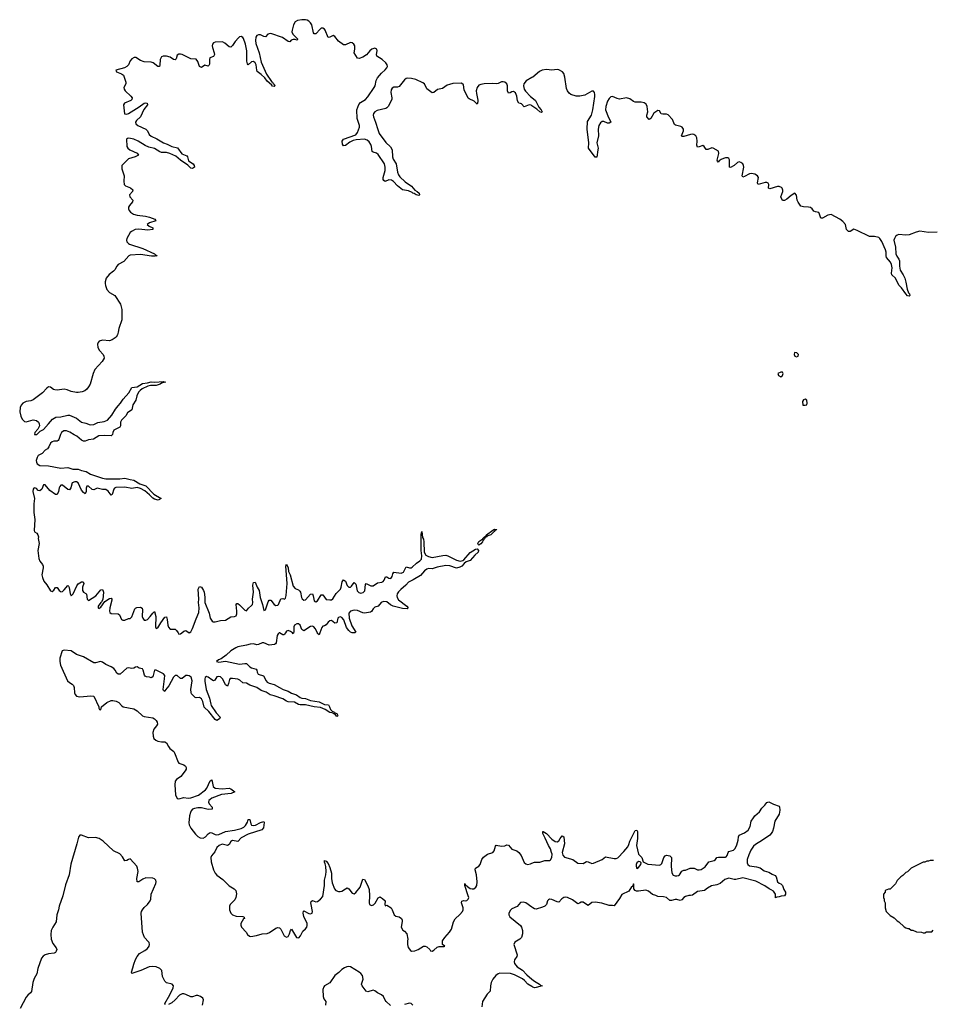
# Model space of a CAD drawing. Header units: inches. Extents: x 2674045 to 2721798, y 838094 to 949477.
# Tile 25 of 27: x 2694096 to 2704627, y 935719 to 947071. Entities that reach past the tile are written whole.
import ezdxf

# ---------------------------------------------------------------- set-up
doc = ezdxf.new("R2010")
doc.units = ezdxf.units.IN
doc.header["$MEASUREMENT"] = 0
for name, color, linetype in [('C6993', 7, 'Continuous'), ('C6994', 7, 'Continuous'), ('C7903', 7, 'Continuous'), ('C7904', 7, 'Continuous')]:
    doc.layers.add(name, color=color, linetype=linetype)

msp = doc.modelspace()

# ---------------------------------------------------------------- linework, layer by layer
at = {"layer": 'C6993', "color": 5, "elevation": 20}
for points in [[(2697088, 940000), (2697075, 939990), (2697064, 939970), (2697053, 939887), (2697046, 939874), (2697034, 939866), (2696970, 939859), (2696910, 939885), (2696890, 939886), (2696850, 939866), (2696830, 939864), (2696790, 939873), (2696751, 939871), (2696710, 939858), (2696610, 939839), (2696589, 939830), (2696530, 939793), (2696476, 939744), (2696418, 939702), (2696386, 939690), (2696366, 939670), (2696390, 939664), (2696470, 939674), (2696630, 939640), (2696690, 939650), (2696710, 939649), (2696750, 939608), (2696770, 939597), (2696821, 939581), (2696831, 939571), (2696835, 939550), (2696846, 939526), (2696905, 939505), (2696936, 939450), (2696950, 939433), (2696970, 939421), (2697030, 939407), (2697090, 939370), (2697133, 939350), (2697191, 939331), (2697230, 939306), (2697285, 939285), (2697330, 939256), (2697349, 939249), (2697390, 939243), (2697450, 939221), (2697550, 939206), (2697610, 939177), (2697657, 939170), (2697669, 939150), (2697679, 939119), (2697699, 939099), (2697719, 939090), (2697722, 939082), (2697750, 939070), (2697763, 939050), (2697759, 939041), (2697750, 939039), (2697737, 939057), (2697725, 939065), (2697698, 939078), (2697670, 939082), (2697617, 939117), (2697562, 939142), (2697489, 939150), (2697391, 939171), (2697330, 939171), (2697310, 939177), (2697262, 939202), (2697190, 939208), (2697173, 939213), (2697130, 939241), (2697030, 939276), (2696985, 939285), (2696938, 939318), (2696878, 939338), (2696830, 939370), (2696750, 939399), (2696710, 939423), (2696670, 939427), (2696635, 939455), (2696610, 939467), (2696550, 939477), (2696524, 939476), (2696515, 939465), (2696503, 939417), (2696490, 939387), (2696470, 939404), (2696458, 939430), (2696432, 939470), (2696410, 939494), (2696390, 939499), (2696370, 939494), (2696344, 939456), (2696330, 939450), (2696310, 939458), (2696270, 939492), (2696250, 939499), (2696233, 939487), (2696229, 939470), (2696230, 939444), (2696245, 939350), (2696284, 939250), (2696299, 939179), (2696304, 939164), (2696360, 939080), (2696406, 939030), (2696398, 939010), (2696370, 938990), (2696350, 939003), (2696275, 939095), (2696224, 939144), (2696206, 939210), (2696190, 939241), (2696170, 939255), (2696130, 939251), (2696117, 939257), (2696078, 939298), (2696072, 939312), (2696069, 939350), (2696085, 939450), (2696072, 939490), (2696050, 939505), (2696030, 939511), (2696010, 939510), (2695970, 939477), (2695950, 939476), (2695910, 939509), (2695890, 939508), (2695868, 939490), (2695815, 939390), (2695777, 939343), (2695770, 939327), (2695755, 939335), (2695750, 939350), (2695767, 939470), (2695768, 939510), (2695755, 939530), (2695670, 939570), (2695650, 939570), (2695630, 939494), (2695610, 939483), (2695592, 939492), (2695556, 939496), (2695542, 939502), (2695533, 939513), (2695519, 939570), (2695510, 939587), (2695473, 939593), (2695450, 939608), (2695430, 939607), (2695410, 939595), (2695390, 939590), (2695350, 939599), (2695330, 939594), (2695253, 939527), (2695230, 939525), (2695217, 939537), (2695198, 939570), (2695180, 939590), (2695150, 939611), (2695090, 939636), (2695050, 939664), (2695026, 939670), (2694970, 939655), (2694950, 939657), (2694830, 939724), (2694750, 939752), (2694690, 939793), (2694610, 939803), (2694586, 939794), (2694559, 939710), (2694560, 939670), (2694568, 939630), (2694648, 939450), (2694669, 939429), (2694702, 939410), (2694715, 939395), (2694724, 939370), (2694729, 939310), (2694737, 939290), (2694752, 939272), (2694790, 939263), (2694916, 939276), (2694950, 939272), (2695007, 939150), (2695010, 939132), (2695018, 939118), (2695030, 939114), (2695038, 939150), (2695102, 939198), (2695150, 939220), (2695170, 939222), (2695210, 939215), (2695239, 939199), (2695270, 939163), (2695288, 939150), (2695410, 939124), (2695450, 939102), (2695510, 939043), (2695530, 939036), (2695630, 939020), (2695651, 939011), (2695671, 938991), (2695681, 938970), (2695683, 938950), (2695674, 938930), (2695641, 938890), (2695629, 938851), (2695633, 938810), (2695643, 938783), (2695664, 938764), (2695690, 938751), (2695730, 938745), (2695770, 938745), (2695790, 938732), (2695810, 938690), (2695825, 938670), (2695872, 938632), (2695880, 938620), (2695921, 938510), (2695930, 938498), (2695990, 938480), (2696006, 938466), (2696014, 938450), (2696015, 938430), (2696003, 938410), (2695953, 938347), (2695902, 938310), (2695888, 938290), (2695883, 938250), (2695894, 938134), (2695910, 938092), (2695930, 938088), (2695990, 938103), (2696037, 938097), (2696070, 938100), (2696158, 938130), (2696237, 938190), (2696252, 938210), (2696290, 938296), (2696310, 938307), (2696328, 938230), (2696350, 938211), (2696430, 938205), (2696510, 938212), (2696530, 938204), (2696577, 938170), (2696535, 938150), (2696424, 938136), (2696310, 938094), (2696290, 938082), (2696277, 938070), (2696271, 938050), (2696279, 938030), (2696315, 937990), (2696313, 937970), (2696270, 937964), (2696190, 937984), (2696150, 937985), (2696110, 937977), (2696090, 937967), (2696074, 937950), (2696064, 937930), (2696053, 937890), (2696046, 937810), (2696048, 937788), (2696069, 937749), (2696121, 937681), (2696150, 937652), (2696178, 937638), (2696210, 937636), (2696239, 937650), (2696270, 937686), (2696290, 937699), (2696310, 937697), (2696350, 937677), (2696370, 937674), (2696390, 937677), (2696470, 937711), (2696573, 937727), (2696650, 937744), (2696679, 937761), (2696699, 937781), (2696721, 937819), (2696731, 937851), (2696750, 937851), (2696760, 937800), (2696770, 937786), (2696790, 937779), (2696815, 937785), (2696870, 937815), (2696910, 937826), (2696916, 937816), (2696907, 937753), (2696887, 937730), (2696730, 937682), (2696650, 937639), (2696610, 937596), (2696550, 937608), (2696530, 937595), (2696510, 937562), (2696490, 937550), (2696430, 937564), (2696394, 937550), (2696370, 937527), (2696345, 937475), (2696307, 937430), (2696299, 937410), (2696303, 937363), (2696329, 937269), (2696349, 937230), (2696370, 937209), (2696438, 937158), (2696510, 937084), (2696569, 937049), (2696586, 937030), (2696594, 936994), (2696589, 936950), (2696576, 936924), (2696522, 936870), (2696513, 936850), (2696514, 936810), (2696531, 936771), (2696551, 936751), (2696590, 936736), (2696670, 936730), (2696683, 936723), (2696687, 936710), (2696677, 936703), (2696662, 936678), (2696647, 936650), (2696644, 936630), (2696653, 936610), (2696705, 936550), (2696722, 936522), (2696744, 936504), (2696762, 936502), (2696826, 936514), (2696890, 936532), (2696950, 936535), (2696975, 936545), (2697050, 936597), (2697070, 936604), (2697090, 936601), (2697105, 936585), (2697146, 936510), (2697170, 936494), (2697190, 936501), (2697196, 936510), (2697208, 936530), (2697219, 936570), (2697230, 936584), (2697288, 936488), (2697313, 936487), (2697333, 936510), (2697358, 936562), (2697390, 936590), (2697406, 936610), (2697411, 936629), (2697408, 936650), (2697371, 936730), (2697363, 936770), (2697367, 936793), (2697370, 936795), (2697430, 936766), (2697450, 936763), (2697466, 936770), (2697473, 936790), (2697454, 936870), (2697451, 936889), (2697454, 936906), (2697470, 936917), (2697510, 936902), (2697530, 936904), (2697565, 936930), (2697590, 936962), (2697608, 937090), (2697609, 937150), (2697625, 937210), (2697629, 937250), (2697626, 937306), (2697619, 937339), (2697610, 937358), (2697610, 937376), (2697630, 937368), (2697650, 937341), (2697670, 937296), (2697689, 937230), (2697690, 937170), (2697699, 937119), (2697723, 937050), (2697740, 937030), (2697770, 937018), (2697790, 937018), (2697810, 937025), (2697850, 937052), (2697870, 937060), (2697890, 937050), (2697930, 937000), (2697950, 936994), (2697970, 937007), (2698021, 937070), (2698050, 937163), (2698070, 937159), (2698110, 937086), (2698123, 937043), (2698130, 936970), (2698124, 936890), (2698130, 936868), (2698150, 936858), (2698175, 936865), (2698195, 936885), (2698230, 936948), (2698250, 936957), (2698255, 936955), (2698280, 936940), (2698307, 936910), (2698305, 936870), (2698310, 936854), (2698330, 936862), (2698379, 936830), (2698391, 936810), (2698411, 936750), (2698430, 936735), (2698470, 936726), (2698498, 936710), (2698506, 936690), (2698505, 936675), (2698492, 936610), (2698512, 936572), (2698530, 936562), (2698558, 936530), (2698571, 936470), (2698566, 936450), (2698566, 936410), (2698575, 936375), (2698600, 936340), (2698611, 936331), (2698650, 936335), (2698689, 936351), (2698750, 936391), (2698770, 936391), (2698790, 936382), (2698822, 936350), (2698830, 936334), (2698850, 936332), (2698870, 936342), (2698910, 936378), (2698930, 936385), (2698990, 936385), (2698998, 936390), (2698968, 936408), (2698969, 936451), (2698995, 936490), (2699049, 936550), (2699074, 936586), (2699095, 936670), (2699116, 936704), (2699170, 936753), (2699199, 936790), (2699207, 936810), (2699209, 936830), (2699189, 936890), (2699193, 936907), (2699210, 936915), (2699230, 936912), (2699250, 936916), (2699266, 936930), (2699270, 936939), (2699272, 936950), (2699267, 936970), (2699226, 937090), (2699229, 937110), (2699235, 937095), (2699245, 937085), (2699250, 937086), (2699256, 937076), (2699290, 937055), (2699310, 937050), (2699330, 937052), (2699355, 937070), (2699367, 937090), (2699370, 937130), (2699361, 937210), (2699348, 937270), (2699352, 937288), (2699390, 937312), (2699404, 937330), (2699422, 937390), (2699443, 937417), (2699490, 937448), (2699551, 937470), (2699566, 937490), (2699579, 937541), (2699588, 937552), (2699650, 937541), (2699690, 937546), (2699710, 937558), (2699730, 937553), (2699767, 937507), (2699827, 937487), (2699851, 937471), (2699876, 937436), (2699910, 937353), (2699930, 937338), (2699950, 937332), (2699983, 937337), (2700000, 937345)], [(2695921, 940000), (2695930, 939986), (2695950, 939989), (2695964, 940000)], [(2697159, 940000), (2697150, 939985), (2697140, 939980), (2697130, 939977), (2697092, 940000)], [(2697254, 940000), (2697250, 939992), (2697239, 940000)], [(2697556, 940000), (2697550, 939980), (2697530, 939993), (2697527, 940000)], [(2697932, 940000), (2697930, 940000), (2697930, 940000)], [(2695775, 935715), (2695771, 935730), (2695827, 935830), (2695865, 935910), (2695869, 935930), (2695852, 935950), (2695790, 935968), (2695770, 935987), (2695741, 936041), (2695733, 936110), (2695710, 936133), (2695670, 936152), (2695630, 936155), (2695590, 936151), (2695493, 936107), (2695390, 936074), (2695384, 936090), (2695402, 936138), (2695410, 936181), (2695430, 936234), (2695450, 936271), (2695477, 936303), (2695540, 936340), (2695570, 936364), (2695587, 936390), (2695592, 936408), (2695588, 936430), (2695581, 936441), (2695534, 936490), (2695510, 936550), (2695497, 936770), (2695500, 936790), (2695511, 936810), (2695530, 936835), (2695570, 936871), (2695599, 936910), (2695607, 936930), (2695613, 936990), (2695667, 937110), (2695670, 937130), (2695665, 937150), (2695650, 937167), (2695630, 937175), (2695550, 937177), (2695517, 937163), (2695470, 937131), (2695450, 937130), (2695448, 937168), (2695462, 937250), (2695456, 937290), (2695447, 937310), (2695370, 937395), (2695350, 937389), (2695330, 937375), (2695310, 937372), (2695280, 937420), (2695250, 937453), (2695179, 937490), (2695060, 937600), (2695012, 937632), (2694970, 937643), (2694890, 937637), (2694810, 937668), (2694790, 937668), (2694773, 937647), (2694755, 937570), (2694685, 937335), (2694665, 937210), (2694624, 937096), (2694593, 936970), (2694550, 936850), (2694545, 936810), (2694523, 936750), (2694516, 936670), (2694479, 936610), (2694460, 936570), (2694456, 936524), (2694460, 936470), (2694480, 936420), (2694518, 936370), (2694523, 936350), (2694518, 936330), (2694510, 936318), (2694492, 936308), (2694430, 936302), (2694390, 936290), (2694365, 936275), (2694347, 936250), (2694304, 936130), (2694293, 936070), (2694264, 936016), (2694249, 935970), (2694232, 935868), (2694220, 935850), (2694190, 935824), (2694170, 935800), (2694103, 935670)], [(2700000, 936838), (2699930, 936889), (2699903, 936897), (2699869, 936891), (2699830, 936848), (2699770, 936818), (2699755, 936805), (2699734, 936770), (2699734, 936750), (2699747, 936727), (2699870, 936629), (2699882, 936610), (2699893, 936570), (2699893, 936530), (2699881, 936490), (2699863, 936470), (2699805, 936435), (2699793, 936410), (2699829, 936290), (2699826, 936270), (2699799, 936230), (2699795, 936210), (2699799, 936190), (2699829, 936149), (2699891, 936111), (2699940, 936060), (2700000, 936009)], [(2698370, 935706), (2698322, 935750), (2698308, 935768), (2698289, 935809), (2698267, 935830), (2698222, 935850), (2698190, 935875), (2698170, 935883), (2698110, 935863), (2698091, 935871), (2698045, 935930), (2698036, 935950), (2698056, 936010), (2698047, 936050), (2698030, 936074), (2698010, 936091), (2697910, 936152), (2697890, 936155), (2697868, 936152), (2697840, 936140), (2697810, 936120), (2697776, 936084), (2697730, 936050), (2697672, 935968), (2697610, 935930), (2697601, 935919), (2697592, 935890), (2697596, 935810), (2697603, 935783), (2697624, 935750), (2697620, 935710)], [(2700000, 935923), (2699955, 935950), (2699914, 935994), (2699891, 936011), (2699798, 936058), (2699753, 936073), (2699630, 936076), (2699610, 936070), (2699583, 936050), (2699550, 936010), (2699531, 935969), (2699522, 935930), (2699519, 935870), (2699485, 935835), (2699432, 935750), (2699423, 935690)], [(2696205, 935710), (2696214, 935770), (2696207, 935790), (2696182, 935810), (2696150, 935822), (2696130, 935820), (2696090, 935804), (2696070, 935804), (2696010, 935833), (2695990, 935840), (2695970, 935840), (2695937, 935823), (2695890, 935769), (2695850, 935734), (2695810, 935717)], [(2698629, 935709), (2698610, 935727), (2698590, 935731), (2698530, 935718)]]:
    msp.add_lwpolyline(points, dxfattribs=at)
at = {"layer": 'C6994', "color": 5, "elevation": 20}
for points in [[(2700000, 946078), (2699990, 946085), (2699969, 946090), (2699910, 946066), (2699880, 946100), (2699870, 946106), (2699850, 946110), (2699836, 946136), (2699825, 946190), (2699810, 946227), (2699790, 946242), (2699770, 946238), (2699750, 946226), (2699730, 946224), (2699719, 946250), (2699718, 946310), (2699713, 946330), (2699690, 946350), (2699670, 946355), (2699650, 946356), (2699610, 946337), (2699590, 946332), (2699550, 946335), (2699450, 946330), (2699410, 946324), (2699390, 946315), (2699371, 946289), (2699359, 946250), (2699361, 946221), (2699376, 946144), (2699377, 946123), (2699370, 946097), (2699333, 946133), (2699278, 946158), (2699267, 946167), (2699221, 946261), (2699210, 946321), (2699190, 946340), (2699090, 946337), (2699050, 946325), (2699025, 946315), (2698970, 946278), (2698914, 946266), (2698870, 946232), (2698850, 946229), (2698790, 946275), (2698761, 946330), (2698744, 946344), (2698662, 946382), (2698613, 946393), (2698570, 946395), (2698550, 946392), (2698530, 946377), (2698470, 946299), (2698450, 946291), (2698410, 946294), (2698390, 946283), (2698379, 946261), (2698374, 946230), (2698385, 946170), (2698384, 946150), (2698345, 946070), (2698330, 946053), (2698315, 946045), (2698218, 946022), (2698190, 946010), (2698174, 945990), (2698170, 945970), (2698173, 945950), (2698199, 945890), (2698223, 945803), (2698239, 945759), (2698315, 945655), (2698370, 945605), (2698390, 945572), (2698393, 945490), (2698403, 945463), (2698434, 945410), (2698451, 945311), (2698462, 945282), (2698479, 945259), (2698541, 945201), (2698611, 945150), (2698650, 945105), (2698676, 945090), (2698699, 945070), (2698705, 945050), (2698696, 945044), (2698665, 945050), (2698645, 945065), (2698627, 945070), (2698619, 945079), (2698576, 945096), (2698510, 945108), (2698450, 945155), (2698404, 945204), (2698381, 945221), (2698350, 945224), (2698310, 945204), (2698295, 945215), (2698287, 945230), (2698286, 945250), (2698307, 945333), (2698308, 945372), (2698301, 945410), (2698230, 945515), (2698210, 945531), (2698170, 945542), (2698159, 945550), (2698152, 945608), (2698144, 945630), (2698123, 945663), (2698102, 945682), (2698070, 945693), (2697974, 945686), (2697941, 945679), (2697900, 945660), (2697850, 945620), (2697830, 945617), (2697816, 945637), (2697813, 945670), (2697828, 945692), (2697970, 945743), (2697991, 945769), (2698013, 945830), (2698014, 945850), (2697985, 945930), (2697982, 946030), (2698007, 946093), (2698023, 946117), (2698083, 946150), (2698110, 946181), (2698184, 946290), (2698193, 946310), (2698207, 946370), (2698221, 946399), (2698266, 946454), (2698310, 946491), (2698330, 946516), (2698334, 946530), (2698331, 946550), (2698315, 946575), (2698275, 946610), (2698214, 946650), (2698210, 946670), (2698216, 946710), (2698213, 946730), (2698190, 946744), (2698157, 946730), (2698131, 946710), (2698093, 946667), (2698050, 946640), (2698010, 946625), (2697990, 946629), (2697950, 946690), (2697959, 946730), (2697958, 946770), (2697948, 946790), (2697930, 946805), (2697910, 946808), (2697850, 946780), (2697830, 946780), (2697770, 946822), (2697730, 946877), (2697710, 946888), (2697670, 946869), (2697650, 946867), (2697618, 946950), (2697610, 946963), (2697590, 946975), (2697570, 946972), (2697558, 946962), (2697510, 946906), (2697490, 946906), (2697481, 946921), (2697463, 947010), (2697450, 947036), (2697430, 947054), (2697410, 947064), (2697390, 947071), (2697350, 947071), (2697298, 947062), (2697270, 947045), (2697252, 947010), (2697235, 946950), (2697234, 946930), (2697244, 946904), (2697299, 946850), (2697299, 946841), (2697290, 946834), (2697270, 946841), (2697250, 946841), (2697227, 946833), (2697210, 946816), (2697190, 946821), (2697126, 946866), (2696990, 946911), (2696970, 946909), (2696957, 946903), (2696930, 946874), (2696910, 946876), (2696870, 946897), (2696850, 946898), (2696830, 946890), (2696817, 946870), (2696814, 946830), (2696818, 946798), (2696856, 946690), (2696880, 946580), (2696942, 946442), (2697000, 946360), (2697012, 946350), (2697017, 946337), (2697030, 946326), (2697038, 946310), (2697030, 946301), (2697010, 946305), (2696999, 946319), (2696950, 946361), (2696920, 946400), (2696880, 946440), (2696835, 946475), (2696829, 946489), (2696822, 946550), (2696810, 946573), (2696790, 946588), (2696770, 946585), (2696730, 946550), (2696722, 946562), (2696713, 946593), (2696714, 946710), (2696699, 946790), (2696675, 946855), (2696670, 946864), (2696650, 946877), (2696630, 946874), (2696617, 946863), (2696581, 946819), (2696550, 946772), (2696530, 946755), (2696510, 946758), (2696462, 946802), (2696435, 946815), (2696350, 946813), (2696330, 946804), (2696319, 946790), (2696314, 946770), (2696317, 946750), (2696339, 946690), (2696341, 946670), (2696332, 946648), (2696288, 946632), (2696283, 946610), (2696283, 946557), (2696278, 946542), (2696270, 946536), (2696230, 946547), (2696190, 946518), (2696170, 946532), (2696150, 946590), (2696130, 946615), (2696070, 946620), (2695970, 946668), (2695950, 946675), (2695930, 946675), (2695910, 946660), (2695899, 946621), (2695890, 946608), (2695870, 946613), (2695830, 946637), (2695790, 946650), (2695750, 946652), (2695730, 946644), (2695715, 946610), (2695713, 946547), (2695708, 946532), (2695690, 946531), (2695633, 946573), (2695610, 946583), (2695530, 946586), (2695490, 946599), (2695436, 946636), (2695414, 946634), (2695390, 946618), (2695370, 946595), (2695350, 946550), (2695330, 946530), (2695304, 946516), (2695204, 946490), (2695212, 946470), (2695270, 946445), (2695291, 946430), (2695320, 946350), (2695318, 946330), (2695296, 946290), (2695299, 946270), (2695312, 946250), (2695378, 946190), (2695393, 946170), (2695389, 946150), (2695379, 946141), (2695303, 946110), (2695294, 946090), (2695306, 945986), (2695330, 945982), (2695350, 945990), (2695475, 946065), (2695530, 946109), (2695550, 946113), (2695565, 946110), (2695568, 946090), (2695526, 946034), (2695489, 945951), (2695444, 945910), (2695432, 945890), (2695434, 945870), (2695458, 945850), (2695550, 945807), (2695568, 945788), (2695590, 945746), (2695610, 945728), (2695678, 945698), (2695752, 945650), (2695795, 945635), (2695850, 945610), (2695915, 945595), (2695965, 945525), (2696021, 945501), (2696029, 945489), (2696042, 945442), (2696094, 945410), (2696108, 945390), (2696110, 945370), (2696090, 945357), (2696070, 945358), (2696035, 945395), (2695950, 945450), (2695897, 945497), (2695828, 945530), (2695790, 945540), (2695730, 945540), (2695710, 945547), (2695650, 945587), (2695583, 945603), (2695542, 945622), (2695463, 945670), (2695410, 945693), (2695355, 945705), (2695340, 945700), (2695328, 945692), (2695333, 945610), (2695341, 945590), (2695367, 945570), (2695452, 945532), (2695465, 945510), (2695428, 945490), (2695352, 945468), (2695272, 945388), (2695274, 945350), (2695302, 945270), (2695295, 945210), (2695301, 945170), (2695314, 945154), (2695373, 945133), (2695399, 945110), (2695395, 945090), (2695360, 945050), (2695364, 945030), (2695401, 944990), (2695395, 944970), (2695360, 944930), (2695352, 944910), (2695352, 944890), (2695359, 944870), (2695372, 944850), (2695408, 944828), (2695450, 944817), (2695546, 944806), (2695594, 944794), (2695654, 944770), (2695667, 944750), (2695591, 944729), (2695567, 944710), (2695589, 944689), (2695630, 944670), (2695631, 944650), (2695574, 944646), (2695470, 944655), (2695428, 944650), (2695384, 944630), (2695370, 944616), (2695330, 944550), (2695326, 944530), (2695332, 944510), (2695350, 944490), (2695363, 944483), (2695514, 944434), (2695651, 944370), (2695660, 944360), (2695681, 944350), (2695656, 944344), (2695615, 944345), (2695490, 944363), (2695370, 944356), (2695353, 944350), (2695296, 944284), (2695230, 944249), (2695214, 944230), (2695194, 944186), (2695178, 944170), (2695126, 944134), (2695094, 944090), (2695082, 944050), (2695082, 944030), (2695085, 944005), (2695101, 943961), (2695130, 943927), (2695193, 943890), (2695258, 943790), (2695274, 943730), (2695274, 943610), (2695238, 943510), (2695233, 943470), (2695222, 943438), (2695207, 943410), (2695161, 943379), (2695133, 943367), (2695050, 943375), (2695014, 943366), (2694999, 943350), (2694992, 943328), (2694997, 943290), (2695017, 943257), (2695058, 943210), (2695067, 943190), (2695068, 943170), (2695046, 943130), (2694964, 943036), (2694944, 942990), (2694907, 942870), (2694890, 942836), (2694870, 942810), (2694847, 942793), (2694818, 942782), (2694770, 942771), (2694750, 942771), (2694690, 942784), (2694643, 942803), (2694610, 942810), (2694530, 942801), (2694502, 942802), (2694487, 942807), (2694450, 942834), (2694430, 942837), (2694410, 942824), (2694361, 942770), (2694250, 942687), (2694223, 942677), (2694170, 942667), (2694134, 942650), (2694114, 942626), (2694100, 942600), (2694096, 942550), (2694110, 942499), (2694125, 942465), (2694150, 942438), (2694170, 942433), (2694250, 942458), (2694290, 942451), (2694312, 942430), (2694322, 942410), (2694325, 942390), (2694306, 942350), (2694271, 942310), (2694267, 942290), (2694270, 942287), (2694293, 942290), (2694333, 942327), (2694370, 942347), (2694430, 942410), (2694474, 942466), (2694511, 942489), (2694570, 942493), (2694650, 942510), (2694670, 942510), (2694750, 942478), (2694810, 942429), (2694860, 942420), (2694910, 942401), (2694950, 942402), (2694995, 942425), (2695070, 942437), (2695110, 942455), (2695159, 942510), (2695200, 942580), (2695230, 942620), (2695260, 942650), (2695290, 942697), (2695353, 942770), (2695390, 942829), (2695450, 942836), (2695510, 942878), (2695570, 942883), (2695610, 942895), (2695653, 942893), (2695750, 942899), (2695776, 942890), (2695730, 942881), (2695714, 942870), (2695670, 942854), (2695605, 942855), (2695573, 942847), (2695506, 942814), (2695483, 942797), (2695465, 942775), (2695445, 942735), (2695435, 942685), (2695399, 942630), (2695387, 942573), (2695340, 942540), (2695318, 942502), (2695268, 942452), (2695258, 942430), (2695259, 942390), (2695250, 942371), (2695183, 942337), (2695168, 942312), (2695166, 942290), (2695150, 942274), (2695070, 942278), (2695010, 942273), (2694947, 942233), (2694890, 942228), (2694850, 942213), (2694830, 942212), (2694810, 942223), (2694754, 942270), (2694723, 942283), (2694674, 942314), (2694634, 942330), (2694605, 942330), (2694579, 942310), (2694565, 942290), (2694549, 942231), (2694541, 942219), (2694529, 942211), (2694491, 942211), (2694470, 942204), (2694453, 942190), (2694434, 942146), (2694416, 942124), (2694390, 942106), (2694354, 942070), (2694310, 942045), (2694296, 942024), (2694288, 941990), (2694289, 941970), (2694298, 941950), (2694330, 941932), (2694427, 941927), (2694570, 941899), (2694650, 941907), (2694710, 941890), (2694770, 941889), (2694810, 941874), (2694863, 941863), (2694911, 941830), (2695050, 941784), (2695090, 941779), (2695250, 941779), (2695310, 941786), (2695370, 941768), (2695410, 941763), (2695481, 941721), (2695550, 941695), (2695642, 941602), (2695726, 941550), (2695692, 941530), (2695650, 941541), (2695630, 941555), (2695594, 941594), (2695537, 941637), (2695490, 941664), (2695450, 941678), (2695390, 941667), (2695310, 941683), (2695204, 941676), (2695190, 941670), (2695182, 941658), (2695163, 941597), (2695150, 941589), (2695115, 941635), (2695090, 941653), (2695050, 941654), (2694990, 941668), (2694950, 941651), (2694930, 941656), (2694890, 941693), (2694870, 941691), (2694864, 941670), (2694863, 941630), (2694850, 941604), (2694830, 941618), (2694810, 941648), (2694772, 941732), (2694750, 941744), (2694730, 941744), (2694702, 941730), (2694686, 941674), (2694670, 941652), (2694650, 941654), (2694590, 941703), (2694570, 941703), (2694557, 941690), (2694550, 941673), (2694545, 941630), (2694530, 941596), (2694510, 941595), (2694444, 941644), (2694390, 941709), (2694370, 941709), (2694350, 941659), (2694330, 941638), (2694310, 941644), (2694290, 941664), (2694270, 941675), (2694261, 941670), (2694250, 941657), (2694247, 941630), (2694265, 941550), (2694259, 941490), (2694259, 941390), (2694272, 941310), (2694263, 941183), (2694268, 941168), (2694292, 941150), (2694307, 941130), (2694312, 941110), (2694310, 941090), (2694321, 941030), (2694306, 940950), (2694318, 940858), (2694327, 940827), (2694361, 940790), (2694368, 940770), (2694368, 940750), (2694352, 940670), (2694358, 940638), (2694376, 940596), (2694410, 940554), (2694450, 940487), (2694470, 940477), (2694490, 940494), (2694510, 940523), (2694530, 940526), (2694550, 940491), (2694561, 940481), (2694570, 940476), (2694590, 940479), (2694610, 940496), (2694650, 940547), (2694660, 940540), (2694666, 940526), (2694677, 940450), (2694690, 940427), (2694713, 940450), (2694755, 940545), (2694770, 940566), (2694810, 940589), (2694828, 940588), (2694834, 940570), (2694821, 940530), (2694819, 940490), (2694830, 940470), (2694857, 940457), (2694866, 940446), (2694873, 940390), (2694890, 940373), (2694972, 940428), (2695030, 940496), (2695050, 940501), (2695055, 940495), (2695061, 940470), (2695054, 940386), (2695040, 940360), (2695030, 940351), (2695002, 940310), (2694999, 940290), (2695005, 940285), (2695010, 940283), (2695030, 940298), (2695077, 940363), (2695130, 940397), (2695150, 940403), (2695157, 940390), (2695157, 940377), (2695135, 940290), (2695132, 940252), (2695136, 940236), (2695150, 940223), (2695230, 940222), (2695248, 940208), (2695270, 940154), (2695286, 940146), (2695310, 940149), (2695350, 940166), (2695370, 940166), (2695375, 940170), (2695390, 940185), (2695423, 940277), (2695432, 940288), (2695446, 940294), (2695490, 940299), (2695506, 940286), (2695511, 940270), (2695509, 940190), (2695515, 940170), (2695530, 940147), (2695550, 940146), (2695570, 940157), (2695602, 940190), (2695630, 940230), (2695650, 940247), (2695667, 940190), (2695663, 940070), (2695670, 940051), (2695690, 940059), (2695722, 940118), (2695770, 940182), (2695790, 940187), (2695797, 940157), (2695803, 940090), (2695810, 940066), (2695830, 940044), (2695890, 940044), (2695904, 940030), (2695921, 940000)], [(2700000, 946404), (2699935, 946365), (2699908, 946332), (2699903, 946310), (2699913, 946270), (2699928, 946248), (2699985, 946185), (2700000, 946173)], [(2695964, 940000), (2695990, 940020), (2696010, 940028), (2696050, 940003), (2696070, 940015), (2696090, 940050), (2696130, 940165), (2696163, 940237), (2696166, 940290), (2696159, 940350), (2696163, 940390), (2696153, 940507), (2696170, 940534), (2696190, 940530), (2696216, 940490), (2696224, 940470), (2696231, 940411), (2696231, 940350), (2696279, 940230), (2696292, 940172), (2696316, 940136), (2696328, 940128), (2696350, 940127), (2696410, 940142), (2696470, 940147), (2696530, 940188), (2696571, 940189), (2696590, 940197), (2696599, 940221), (2696601, 940250), (2696590, 940330), (2696601, 940339), (2696610, 940340), (2696630, 940324), (2696690, 940262), (2696710, 940255), (2696734, 940286), (2696770, 940315), (2696780, 940330), (2696784, 940350), (2696781, 940390), (2696791, 940470), (2696783, 940550), (2696790, 940581), (2696810, 940584), (2696834, 940530), (2696858, 940490), (2696867, 940410), (2696894, 940330), (2696910, 940259), (2696930, 940265), (2696960, 940360), (2696970, 940378), (2696990, 940377), (2697028, 940330), (2697050, 940318), (2697070, 940322), (2697081, 940330), (2697106, 940394), (2697130, 940399), (2697150, 940391), (2697159, 940401), (2697169, 940431), (2697178, 940570), (2697162, 940770), (2697170, 940795), (2697190, 940751), (2697195, 940710), (2697215, 940670), (2697250, 940538), (2697270, 940514), (2697310, 940496), (2697324, 940484), (2697333, 940470), (2697345, 940410), (2697353, 940393), (2697370, 940379), (2697390, 940381), (2697450, 940446), (2697470, 940450), (2697480, 940430), (2697489, 940370), (2697510, 940358), (2697530, 940370), (2697570, 940438), (2697590, 940439), (2697630, 940385), (2697670, 940382), (2697690, 940384), (2697707, 940393), (2697744, 940456), (2697794, 940506), (2697803, 940530), (2697813, 940590), (2697830, 940612), (2697850, 940597), (2697869, 940549), (2697890, 940527), (2697910, 940529), (2697922, 940538), (2697950, 940581), (2697970, 940563), (2697986, 940486), (2698006, 940466), (2698030, 940460), (2698054, 940466), (2698074, 940486), (2698081, 940559), (2698088, 940572), (2698145, 940545), (2698170, 940545), (2698222, 940578), (2698270, 940587), (2698285, 940595), (2698299, 940610), (2698314, 940646), (2698330, 940646), (2698350, 940631), (2698373, 940627), (2698389, 940650), (2698398, 940682), (2698410, 940703), (2698492, 940688), (2698519, 940701), (2698550, 940762), (2698590, 940751), (2698610, 940752), (2698621, 940759), (2698670, 940805), (2698710, 940830), (2698726, 940850), (2698730, 940890), (2698724, 940950), (2698725, 941135), (2698730, 941171), (2698741, 941101), (2698750, 941081), (2698755, 941050), (2698760, 940930), (2698779, 940899), (2698810, 940880), (2698850, 940872), (2698975, 940895), (2699010, 940896), (2699030, 940890), (2699130, 940839), (2699172, 940828), (2699205, 940835), (2699217, 940843), (2699290, 940929), (2699350, 940968), (2699370, 940971), (2699383, 940950), (2699380, 940930), (2699343, 940897), (2699290, 940836), (2699241, 940819), (2699218, 940802), (2699191, 940770), (2699170, 940758), (2699130, 940746), (2699055, 940775), (2699010, 940777), (2698910, 940758), (2698850, 940741), (2698810, 940742), (2698790, 940737), (2698764, 940717), (2698717, 940663), (2698630, 940611), (2698576, 940584), (2698549, 940550), (2698490, 940503), (2698464, 940476), (2698448, 940450), (2698444, 940430), (2698448, 940408), (2698464, 940384), (2698560, 940310), (2698574, 940290), (2698563, 940277), (2698510, 940283), (2698403, 940310), (2698370, 940325), (2698330, 940358), (2698290, 940364), (2698261, 940350), (2698230, 940310), (2698190, 940299), (2698170, 940277), (2698153, 940247), (2698140, 940240), (2698070, 940227), (2698050, 940232), (2697990, 940260), (2697950, 940262), (2697908, 940252), (2697892, 940230), (2697895, 940170), (2697923, 940083), (2697970, 940010), (2697958, 940002), (2697932, 940000)], [(2697930, 940000), (2697910, 940008), (2697890, 940027), (2697864, 940064), (2697831, 940151), (2697810, 940180), (2697790, 940187), (2697770, 940178), (2697764, 940170), (2697750, 940117), (2697730, 940113), (2697690, 940142), (2697670, 940140), (2697650, 940123), (2697630, 940093), (2697610, 940083), (2697590, 940080), (2697577, 940063), (2697556, 940000)], [(2697527, 940000), (2697502, 940050), (2697487, 940070), (2697470, 940078), (2697450, 940074), (2697370, 940025), (2697350, 940040), (2697329, 940090), (2697310, 940106), (2697290, 940107), (2697265, 940090), (2697257, 940070), (2697258, 940010), (2697254, 940000)], [(2697092, 940000), (2697090, 940001), (2697088, 940000)], [(2697239, 940000), (2697217, 940017), (2697190, 940030), (2697170, 940019), (2697159, 940000)]]:
    msp.add_lwpolyline(points, dxfattribs=at)
msp.add_lwpolyline([(2699390, 941013), (2699381, 941021), (2699377, 941030), (2699390, 941056), (2699435, 941085), (2699434, 941090), (2699450, 941106), (2699458, 941102), (2699455, 941110), (2699465, 941115), (2699470, 941125), (2699476, 941124), (2699475, 941130), (2699550, 941187), (2699570, 941195), (2699593, 941193), (2699596, 941190), (2699576, 941184), (2699567, 941170), (2699525, 941130), (2699482, 941118), (2699481, 941110), (2699461, 941099), (2699450, 941077), (2699443, 941077), (2699443, 941070), (2699435, 941065), (2699432, 941050), (2699410, 941026)], close=True, dxfattribs=at)
at = {"layer": 'C7903', "color": 5}
for points, elevation in [([(2700000, 937345), (2700030, 937359), (2700090, 937356), (2700150, 937377), (2700202, 937378), (2700215, 937385), (2700229, 937411), (2700232, 937448), (2700228, 937470), (2700214, 937510), (2700191, 937550), (2700155, 937635), (2700125, 937690), (2700125, 937710), (2700130, 937713), (2700170, 937687), (2700230, 937622), (2700270, 937597), (2700290, 937591), (2700310, 937602), (2700325, 937630), (2700350, 937662), (2700370, 937651), (2700376, 937570), (2700351, 937470), (2700358, 937438), (2700377, 937417), (2700471, 937390), (2700530, 937348), (2700590, 937343), (2700630, 937364), (2700650, 937362), (2700690, 937342), (2700710, 937346), (2700810, 937390), (2700850, 937419), (2700950, 937398), (2700970, 937399), (2700990, 937408), (2701061, 937479), (2701105, 937535), (2701119, 937561), (2701130, 937601), (2701170, 937686), (2701190, 937721), (2701210, 937725), (2701216, 937710), (2701217, 937630), (2701206, 937550), (2701230, 937451), (2701266, 937410), (2701283, 937363), (2701336, 937336), (2701470, 937324), (2701488, 937332), (2701497, 937343), (2701520, 937410), (2701536, 937430), (2701550, 937437), (2701590, 937432), (2701610, 937410), (2701607, 937307), (2701615, 937235), (2701630, 937209), (2701650, 937199), (2701670, 937199), (2701690, 937203), (2701702, 937210), (2701730, 937255), (2701750, 937264), (2701770, 937264), (2701824, 937290), (2701870, 937290), (2701910, 937270), (2701930, 937269), (2701950, 937274), (2701996, 937304), (2702040, 937360), (2702102, 937378), (2702116, 937390), (2702130, 937411), (2702150, 937417), (2702230, 937415), (2702239, 937421), (2702250, 937434), (2702262, 937470), (2702270, 937481), (2702325, 937495), (2702345, 937515), (2702363, 937557), (2702377, 937610), (2702380, 937650), (2702390, 937670), (2702450, 937694), (2702492, 937728), (2702518, 937770), (2702527, 937830), (2702554, 937870), (2702570, 937891), (2702622, 937938), (2702650, 937979), (2702687, 938013), (2702710, 938044), (2702730, 938053), (2702786, 938026), (2702850, 938005), (2702856, 937996), (2702858, 937958), (2702850, 937910), (2702800, 937830), (2702786, 937750), (2702773, 937710), (2702760, 937690), (2702742, 937670), (2702657, 937610), (2702577, 937563), (2702556, 937544), (2702525, 937495), (2702499, 937441), (2702483, 937390), (2702480, 937350), (2702490, 937330), (2702510, 937316), (2702590, 937304), (2702630, 937293), (2702677, 937257), (2702730, 937242), (2702770, 937218), (2702805, 937205), (2702816, 937190), (2702832, 937132), (2702850, 937116), (2702870, 937108), (2702888, 937090), (2702904, 937044), (2702925, 937010), (2702922, 936990), (2702910, 936968), (2702873, 936967), (2702850, 936958), (2702824, 936956), (2702810, 936948), (2702807, 936987), (2702801, 937001), (2702784, 937024), (2702760, 937040), (2702734, 937050), (2702685, 937085), (2702580, 937140), (2702430, 937177), (2702350, 937158), (2702330, 937158), (2702270, 937174), (2702223, 937157), (2702170, 937110), (2702130, 937096), (2702070, 937085), (2702023, 937057), (2701990, 937030), (2701910, 937020), (2701850, 936978), (2701830, 936973), (2701810, 936973), (2701770, 936961), (2701751, 936949), (2701730, 936925), (2701710, 936916), (2701670, 936928), (2701650, 936928), (2701610, 936914), (2701590, 936915), (2701550, 936950), (2701518, 936958), (2701450, 936963), (2701430, 936974), (2701390, 936985), (2701344, 937024), (2701314, 937034), (2701230, 937023), (2701204, 937024), (2701190, 937030), (2701175, 937050), (2701176, 937096), (2701170, 937108), (2701161, 937079), (2701150, 937072), (2701116, 937024), (2701035, 936985), (2701010, 936937), (2700950, 936854), (2700930, 936859), (2700890, 936857), (2700806, 936886), (2700730, 936898), (2700690, 936891), (2700650, 936859), (2700630, 936868), (2700590, 936898), (2700570, 936898), (2700550, 936885), (2700530, 936879), (2700470, 936922), (2700410, 936949), (2700390, 936953), (2700370, 936949), (2700344, 936936), (2700310, 936898), (2700290, 936900), (2700230, 936928), (2700204, 936930), (2700190, 936923), (2700179, 936910), (2700168, 936870), (2700151, 936849), (2700123, 936837), (2700050, 936817), (2700030, 936819), (2700010, 936831), (2700000, 936838)], 20), ([(2704630, 937375), (2704590, 937375), (2704571, 937369), (2704552, 937368), (2704530, 937358), (2704510, 937358), (2704371, 937289), (2704330, 937248), (2704310, 937238), (2704277, 937203), (2704252, 937188), (2704212, 937148), (2704191, 937109), (2704130, 937046), (2704110, 937046), (2704074, 937030), (2704074, 937010), (2704054, 936990), (2704054, 936950), (2704062, 936930), (2704062, 936910), (2704072, 936890), (2704072, 936830), (2704082, 936790), (2704130, 936742), (2704175, 936715), (2704210, 936682), (2704231, 936671), (2704292, 936612), (2704310, 936602), (2704333, 936593), (2704350, 936592), (2704373, 936573), (2704392, 936572), (2704433, 936553), (2704490, 936552), (2704510, 936542), (2704530, 936542), (2704550, 936554), (2704610, 936554), (2704627, 936573)], 40), ([(2700000, 936009), (2700030, 935984), (2700087, 935950), (2700098, 935938), (2700118, 935930), (2700048, 935912), (2700030, 935910), (2700010, 935917), (2700000, 935923)], 20)]:
    msp.add_lwpolyline(points, dxfattribs=dict(at, elevation=elevation))
at = {"layer": 'C7903', "color": 5, "elevation": 20}
msp.add_lwpolyline([(2701230, 937365), (2701210, 937349), (2701202, 937330), (2701202, 937310), (2701210, 937283), (2701230, 937295), (2701254, 937330), (2701259, 937350), (2701250, 937362)], close=True, dxfattribs=at)
at = {"layer": 'C7904', "color": 5, "elevation": 20}
for points in [[(2704670, 944620), (2704570, 944616), (2704470, 944634), (2704430, 944623), (2704350, 944591), (2704310, 944586), (2704230, 944593), (2704210, 944586), (2704190, 944570), (2704178, 944550), (2704174, 944530), (2704190, 944450), (2704197, 944370), (2704206, 944346), (2704229, 944310), (2704237, 944290), (2704237, 944230), (2704244, 944184), (2704279, 944130), (2704297, 944090), (2704310, 944046), (2704324, 943964), (2704343, 943923), (2704354, 943910), (2704356, 943890), (2704350, 943882), (2704330, 943889), (2704310, 943909), (2704260, 943980), (2704230, 944010), (2704192, 944092), (2704148, 944128), (2704146, 944150), (2704154, 944210), (2704146, 944250), (2704135, 944275), (2704088, 944330), (2704082, 944350), (2704082, 944390), (2704077, 944417), (2704034, 944514), (2704010, 944550), (2703998, 944558), (2703948, 944572), (2703890, 944572), (2703750, 944642), (2703710, 944654), (2703670, 944628), (2703650, 944628), (2703626, 944650), (2703616, 944710), (2703584, 944744), (2703550, 944772), (2703450, 944823), (2703410, 944819), (2703350, 944784), (2703330, 944781), (2703316, 944830), (2703306, 944846), (2703270, 944854), (2703250, 944864), (2703230, 944890), (2703210, 944904), (2703190, 944909), (2703130, 944912), (2703102, 944922), (2703068, 944968), (2703059, 944990), (2703049, 945049), (2703030, 945071), (2702990, 945045), (2702940, 945000), (2702910, 944986), (2702890, 944986), (2702870, 945030), (2702891, 945089), (2702893, 945107), (2702885, 945130), (2702877, 945137), (2702850, 945148), (2702830, 945148), (2702742, 945122), (2702729, 945130), (2702732, 945172), (2702725, 945185), (2702710, 945194), (2702690, 945194), (2702610, 945172), (2702600, 945190), (2702611, 945250), (2702600, 945270), (2702570, 945291), (2702530, 945297), (2702510, 945294), (2702450, 945261), (2702430, 945255), (2702422, 945270), (2702442, 945370), (2702439, 945390), (2702430, 945409), (2702410, 945425), (2702390, 945432), (2702370, 945426), (2702330, 945391), (2702290, 945366), (2702279, 945370), (2702277, 945377), (2702279, 945430), (2702276, 945456), (2702270, 945471), (2702258, 945478), (2702230, 945478), (2702209, 945471), (2702181, 945459), (2702158, 945442), (2702148, 945430), (2702138, 945438), (2702137, 945450), (2702156, 945530), (2702150, 945554), (2702090, 945590), (2702073, 945593), (2702030, 945576), (2702010, 945573), (2701987, 945607), (2701970, 945619), (2701930, 945605), (2701910, 945603), (2701903, 945623), (2701906, 945670), (2701902, 945710), (2701891, 945730), (2701866, 945746), (2701850, 945751), (2701830, 945749), (2701750, 945723), (2701730, 945723), (2701726, 945730), (2701731, 945750), (2701746, 945790), (2701746, 945810), (2701741, 945821), (2701734, 945830), (2701718, 945838), (2701656, 945856), (2701644, 945864), (2701620, 945920), (2701570, 945972), (2701550, 945981), (2701510, 945981), (2701490, 945986), (2701470, 946021), (2701450, 946025), (2701407, 945993), (2701370, 945930), (2701350, 945920), (2701326, 945950), (2701326, 945970), (2701338, 946010), (2701330, 946070), (2701316, 946096), (2701293, 946113), (2701260, 946120), (2701190, 946120), (2701170, 946128), (2701130, 946158), (2701090, 946170), (2701010, 946156), (2700982, 946162), (2700930, 946186), (2700910, 946181), (2700890, 946163), (2700871, 946130), (2700851, 946070), (2700848, 946030), (2700884, 945944), (2700904, 945910), (2700909, 945890), (2700890, 945879), (2700870, 945879), (2700830, 945897), (2700810, 945897), (2700790, 945882), (2700771, 945850), (2700764, 945810), (2700768, 945732), (2700749, 945650), (2700763, 945590), (2700761, 945570), (2700750, 945486), (2700730, 945485), (2700654, 945590), (2700656, 945650), (2700639, 945810), (2700642, 945898), (2700686, 945970), (2700704, 946030), (2700725, 946185), (2700726, 946210), (2700720, 946230), (2700710, 946246), (2700690, 946247), (2700610, 946200), (2700551, 946188), (2700510, 946190), (2700449, 946210), (2700430, 946225), (2700410, 946250), (2700398, 946278), (2700379, 946410), (2700369, 946450), (2700353, 946470), (2700310, 946493), (2700290, 946495), (2700230, 946489), (2700170, 946497), (2700119, 946490), (2700087, 946473), (2700010, 946410), (2700000, 946404)], [(2700000, 946173), (2700040, 946140), (2700082, 946062), (2700108, 946030), (2700117, 946010), (2700110, 945999), (2700090, 946010), (2700059, 946039), (2700000, 946078)]]:
    msp.add_lwpolyline(points, dxfattribs=at)
at = {"layer": 'C7904', "color": 5, "elevation": 40}
for points in [[(2703028, 943232), (2703022, 943210), (2703032, 943192), (2703050, 943185), (2703068, 943192), (2703074, 943210), (2703055, 943230)], [(2702890, 943006), (2702870, 943006), (2702834, 942990), (2702842, 942970), (2702870, 942952), (2702888, 942970), (2702898, 942990)], [(2703150, 942694), (2703130, 942688), (2703118, 942670), (2703125, 942625), (2703150, 942625), (2703168, 942632), (2703175, 942650), (2703170, 942686)]]:
    msp.add_lwpolyline(points, close=True, dxfattribs=at)

doc.saveas('drawing.dxf')
